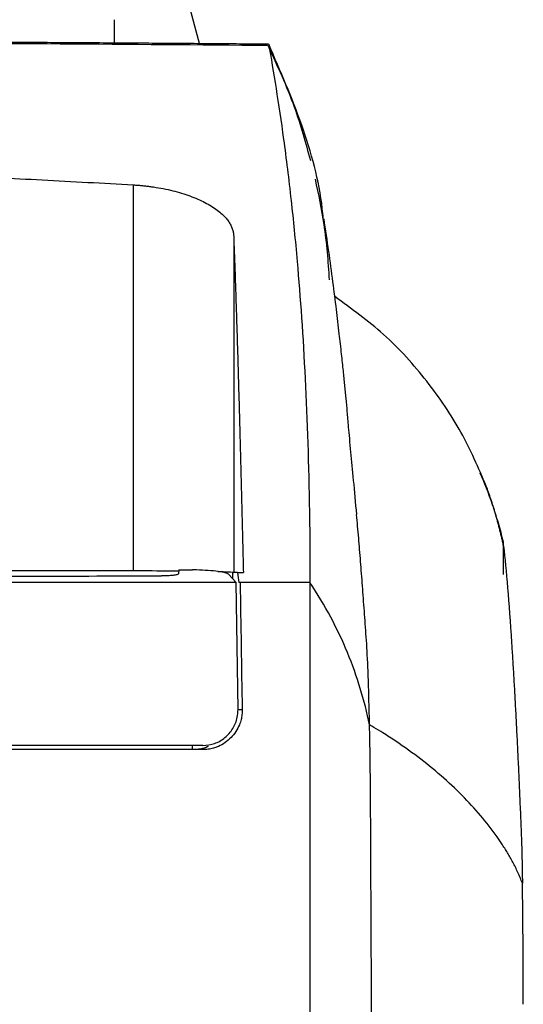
# Model space of a CAD drawing. Extents: x 76 to 839, y -9 to 645.
# Tile 32 of 78: x 378 to 403, y 383 to 432. Entities that reach past the tile are written whole.
import ezdxf

# ---------------------------------------------------------------- set-up
doc = ezdxf.new("R2010")
doc.units = 0
doc.layers.get('0').update_dxf_attribs({"linetype": 'CONTINUOUS'})

msp = doc.modelspace()

# ---------------------------------------------------------------- linework, layer by layer
at = {"color": 7, "linetype": 'CONTINUOUS'}
for p, q in [((387.226, 431.148), (385.083, 439.147)), ((382.963, 432.397), (382.963, 431.179)), ((383.913, 424.17), (383.913, 404.959)), ((388.913, 421.628), (388.913, 404.873)), ((402.335, 406.39), (402.337, 404.759)), ((333.017, 404.959), (383.913, 404.959)), ((386.172, 405.004), (386.17, 404.795)), ((386.172, 405.004), (386.859, 404.995)), ((389.042, 404.362), (388.649, 404.787)), ((389.102, 404.862), (388.846, 404.862)), ((388.924, 404.862), (388.913, 404.873)), ((389.102, 404.862), (389.393, 404.862)), ((389.13, 398.051), (389.042, 404.362)), ((389.235, 404.362), (389.171, 404.362))]:
    msp.add_line(p, q, dxfattribs=at)
at = {"color": 8, "linetype": 'CONTINUOUS'}
for p, q in [((388.846, 404.862), (388.846, 404.574)), ((389.13, 398.051), (389.334, 398.051)), ((386.857, 396.051), (386.857, 396.24))]:
    msp.add_line(p, q, dxfattribs=at)
at = {"color": 7, "linetype": 'CONTINUOUS'}
for points, knots in [([(390.653, 431.173), (390.224, 431.177), (389.366, 431.184), (388.077, 431.194), (386.785, 431.204), (385.492, 431.214), (384.196, 431.223), (382.898, 431.232), (381.599, 431.241), (380.298, 431.249), (378.995, 431.257), (377.69, 431.265), (376.384, 431.272), (375.076, 431.279), (373.767, 431.285), (372.456, 431.292), (371.145, 431.298), (369.054, 431.306), (365.105, 431.322), (360.39, 431.335), (355.905, 431.343), (352.947, 431.346), (350.62, 431.347), (349.279, 431.347), (348.713, 431.347)], [0, 0, 0, 0, 0.03125, 0.0625, 0.09375, 0.125, 0.156251, 0.187501, 0.218751, 0.250002, 0.281252, 0.312503, 0.343753, 0.375004, 0.406255, 0.437505, 0.468756, 0.500006, 0.586773, 0.750218, 0.835057, 0.904967, 0.959948, 1, 1, 1, 1]), ([(348.713, 431.298), (355.766, 431.297), (362.811, 431.282), (376.816, 431.224), (383.747, 431.181), (390.603, 431.123)], [0, 0, 0, 0, 0.5, 0.5, 1, 1, 1, 1]), ([(390.608, 431.125), (391.08, 430.109), (391.955, 428.226), (392.49, 426.277), (392.736, 425.379)], [0, 0, 0, 0, 0.539348, 1, 1, 1, 1]), ([(390.66, 431.173), (390.885, 429.824), (391.29, 427.404), (391.763, 423.563), (392.328, 417.971), (392.612, 412.567), (392.704, 406.737), (392.713, 405.564), (392.713, 404.362)], [0, 0, 0, 0, 1.014734, 1.55157, 2.029469, 3.661157, 3.661157, 4.058937, 4.058937, 4.058937, 4.058937]), ([(393.376, 422.502), (393.361, 422.664), (393.214, 424.232), (392.401, 427.162), (391.239, 429.839), (390.66, 431.173)], [0, 0, 0, 0, 0.0547518, 0.5289731, 1, 1, 1, 1]), ([(313.513, 424.128), (314.406, 424.179), (316.18, 424.282), (318.823, 424.422), (321.433, 424.551), (324.009, 424.668), (326.551, 424.773), (329.058, 424.867), (332.208, 424.971), (335.989, 425.075), (340.403, 425.162), (344.777, 425.213), (350.534, 425.236), (357.739, 425.178), (364.899, 425.011), (370.649, 424.813), (374.975, 424.634), (379.409, 424.422), (382.4, 424.255), (383.913, 424.17)], [0, 0, 0, 0, 0.038074, 0.07566, 0.112757, 0.149362, 0.185475, 0.221093, 0.256215, 0.319682, 0.382201, 0.444213, 0.505955, 0.627402, 0.751039, 0.810956, 0.872428, 0.935445, 1, 1, 1, 1]), ([(383.913, 424.17), (383.982, 424.165), (384.118, 424.157), (384.321, 424.139), (384.524, 424.119), (384.726, 424.094), (385.023, 424.052), (385.411, 423.985), (385.876, 423.882), (386.32, 423.76), (386.878, 423.574), (387.38, 423.356), (387.809, 423.113), (388.094, 422.919), (388.338, 422.717), (388.526, 422.521), (388.669, 422.336), (388.773, 422.162), (388.848, 421.986), (388.898, 421.807), (388.908, 421.688), (388.913, 421.628)], [0, 0, 0, 0, 0.024916, 0.049788, 0.074665, 0.099598, 0.124635, 0.18583, 0.24758, 0.308919, 0.37091, 0.495782, 0.558779, 0.622306, 0.685023, 0.748159, 0.798495, 0.848622, 0.898766, 0.949152, 1, 1, 1, 1]), ([(392.967, 424.447), (393.128, 423.698), (393.485, 422.039), (393.606, 420.361), (393.672, 419.44)], [0, 0, 0, 0, 0.451079, 1, 1, 1, 1]), ([(395.041, 407.755), (394.989, 408.337), (394.888, 409.475), (394.743, 410.971), (394.627, 412.198), (394.575, 412.859), (394.516, 413.513), (394.45, 414.186), (394.376, 414.904), (394.28, 415.807), (394.166, 416.83), (394.025, 418.038), (393.851, 419.413), (393.643, 420.936), (393.492, 421.94), (393.411, 422.473)], [0, 0, 0, 0, 0.0624005, 0.1218471, 0.1908725, 0.2596212, 0.3245372, 0.384081, 0.43832, 0.4951264, 0.5647621, 0.6501128, 0.751144, 0.8678011, 1, 1, 1, 1]), ([(388.913, 421.628), (388.919, 421.442), (388.933, 421.071), (388.953, 420.504), (388.973, 419.933), (388.993, 419.356), (389.012, 418.773), (389.032, 418.186), (389.051, 417.594), (389.069, 416.998), (389.088, 416.397), (389.106, 415.792), (389.124, 415.183), (389.142, 414.571), (389.166, 413.749), (389.195, 412.71), (389.23, 411.44), (389.264, 410.154), (389.297, 408.853), (389.33, 407.538), (389.361, 406.211), (389.382, 405.31), (389.393, 404.862)], [0, 0, 0, 0, 0.040041, 0.079818, 0.119331, 0.158581, 0.197567, 0.236291, 0.274751, 0.312948, 0.350883, 0.388554, 0.425962, 0.463108, 0.49999, 0.573602, 0.646486, 0.718642, 0.790071, 0.860773, 0.930749, 1, 1, 1, 1]), ([(401.491, 409.17), (401.102, 410.072), (400.325, 411.877), (398.594, 414.414), (396.534, 416.729), (394.788, 418), (393.95, 418.609)], [0, 0, 0, 0, 0.255105, 0.51027, 0.765099, 1, 1, 1, 1]), ([(401.181, 409.834), (401.385, 409.357), (401.593, 408.828), (401.892, 407.953), (401.989, 407.649), (402.17, 407.031), (402.255, 406.714), (402.335, 406.39)], [0, 0, 0, 0, 0.5, 0.5, 0.75, 0.75, 1, 1, 1, 1]), ([(402.352, 406.199), (402.337, 406.268), (402.308, 406.404), (402.262, 406.608), (402.214, 406.81), (402.165, 407.011), (402.114, 407.209), (402.061, 407.407), (402.007, 407.602), (401.934, 407.858), (401.84, 408.167), (401.725, 408.521), (401.608, 408.858), (401.53, 409.066), (401.491, 409.17)], [0, 0, 0, 0, 0.062063, 0.124054, 0.18607, 0.248206, 0.310561, 0.373231, 0.436313, 0.499901, 0.624931, 0.749455, 0.874221, 1, 1, 1, 1]), ([(395.679, 397.283), (395.667, 397.81), (395.644, 398.865), (395.593, 400.439), (395.514, 401.678), (395.421, 402.947), (395.328, 404.206), (395.234, 405.412), (395.137, 406.638), (395.07, 407.365), (395.036, 407.743)], [0, 0, 0, 0, 0.086593, 0.173198, 0.308841, 0.444862, 0.58088, 0.716894, 0.852905, 1, 1, 1, 1]), ([(402.352, 406.199), (402.36, 406.125), (402.377, 405.978), (402.402, 405.743), (402.427, 405.499), (402.452, 405.246), (402.478, 404.982), (402.503, 404.708), (402.528, 404.425), (402.552, 404.131), (402.577, 403.828), (402.602, 403.514), (402.627, 403.191), (402.652, 402.857), (402.677, 402.514), (402.701, 402.161), (402.726, 401.797), (402.751, 401.424), (402.775, 401.041), (402.808, 400.517), (402.849, 399.838), (402.898, 398.984), (402.946, 398.092), (402.995, 397.162), (403.043, 396.194), (403.091, 395.188), (403.138, 394.143), (403.185, 393.063), (403.217, 392.311), (403.232, 391.935)], [0, 0, 0, 0, 0.027786, 0.055563, 0.083334, 0.111099, 0.13886, 0.166619, 0.194376, 0.222133, 0.249891, 0.277652, 0.305417, 0.333187, 0.360964, 0.388748, 0.416543, 0.444347, 0.472164, 0.499995, 0.555679, 0.611307, 0.666888, 0.722433, 0.777953, 0.833459, 0.888962, 0.944472, 1, 1, 1, 1]), ([(359.594, 404.676), (361.738, 404.676), (366.027, 404.677), (372.463, 404.681), (378.898, 404.687), (383.172, 404.693), (385.311, 404.697)], [0, 0, 0, 0, 0.24921, 0.498733, 0.749207, 1, 1, 1, 1]), ([(383.913, 404.959), (384.548, 404.958), (385.351, 404.957), (386.061, 404.95), (386.21, 404.949)], [0, 0, 0, 0, 0.790009, 1, 1, 1, 1]), ([(386.17, 404.795), (386.159, 404.782), (386.136, 404.757), (385.962, 404.726), (385.706, 404.705), (385.47, 404.697), (385.335, 404.697), (385.311, 404.697)], [0, 0, 0, 0, 0.237602, 0.475225, 0.712176, 0.947891, 1, 1, 1, 1]), ([(388.649, 404.787), (388.608, 404.81), (388.525, 404.857), (388.156, 404.919), (387.655, 404.967), (387.192, 404.989), (386.925, 404.994), (386.859, 404.995)], [0, 0, 0, 0, 0.231993, 0.464009, 0.695367, 0.92529, 1, 1, 1, 1]), ([(388.123, 404.918), (388.213, 404.916), (388.494, 404.908), (388.809, 404.893), (388.877, 404.88), (388.913, 404.873)], [0, 0, 0, 0, 0.181138, 0.563653, 1, 1, 1, 1]), ([(389.042, 404.362), (386.614, 404.362), (381.755, 404.362), (374.404, 404.362), (367.014, 404.362), (362.069, 404.362), (359.594, 404.362)], [0, 0, 0, 0, 0.2489965, 0.4983909, 0.7489925, 1, 1, 1, 1]), ([(392.713, 404.362), (392.713, 402.952), (392.713, 401.541), (392.713, 399.719), (392.713, 397.259), (392.713, 392.976), (392.713, 387.038), (392.713, 375.402), (392.713, 365.544), (392.713, 357.731)], [0, 0, 0, 0, 0.348102, 0.348102, 0.449926, 0.955338, 1.405264, 1.910677, 3.821353, 3.821353, 3.821353, 3.821353]), ([(387.372, 396.251), (387.572, 396.271), (387.971, 396.311), (388.499, 396.619), (388.896, 397.074), (389.105, 397.581), (389.123, 397.917), (389.13, 398.051)], [0, 0, 0, 0, 0.2132646, 0.4264751, 0.6410636, 0.8573878, 1, 1, 1, 1]), ([(389.334, 398.051), (389.335, 398.008), (389.337, 397.921), (389.327, 397.792), (389.31, 397.663), (389.282, 397.536), (389.245, 397.409), (389.171, 397.206), (389.031, 396.937), (388.787, 396.635), (388.493, 396.382), (388.19, 396.213), (387.905, 396.111), (387.648, 396.057), (387.474, 396.053), (387.388, 396.051)], [0, 0, 0, 0, 0.041578, 0.082989, 0.124445, 0.166159, 0.208338, 0.251184, 0.374937, 0.500097, 0.625295, 0.748792, 0.833761, 0.916918, 1, 1, 1, 1]), ([(395.863, 357.731), (395.849, 364.384), (395.824, 372.783), (395.783, 382.712), (395.759, 387.764), (395.741, 391.415), (395.73, 393.509), (395.722, 395.06), (395.701, 396.226), (395.679, 397.283)], [0, 0, 0, 0, 1.910677, 2.416089, 2.866015, 3.371428, 3.473252, 3.473252, 3.821353, 3.821353, 3.821353, 3.821353]), ([(403.294, 389.397), (403.258, 389.488), (403.187, 389.667), (403.069, 389.93), (402.945, 390.186), (402.817, 390.435), (402.685, 390.675), (402.55, 390.908), (402.413, 391.132), (402.274, 391.348), (401.936, 391.853), (401.349, 392.626), (400.427, 393.648), (399.395, 394.63), (398.253, 395.572), (397.218, 396.318), (396.421, 396.834), (395.978, 397.108), (395.753, 397.24), (395.68, 397.283)], [0, 0, 0, 0, 0.030503, 0.060326, 0.089452, 0.117861, 0.145517, 0.172388, 0.198448, 0.223669, 0.248028, 0.376297, 0.500658, 0.626194, 0.753157, 0.877631, 0.939122, 0.980162, 1, 1, 1, 1]), ([(387.372, 396.251), (384.609, 396.251), (379.082, 396.251), (369.814, 396.251), (363.31, 396.251), (359.594, 396.251)], [0, 0, 0, 0, 0.300087, 0.600172, 1, 1, 1, 1]), ([(387.632, 396.213), (387.627, 396.209), (387.408, 396.061), (387.13, 396.056), (386.857, 396.051)], [0, 0, 0, 0, 0.020432, 1, 1, 1, 1]), ([(387.388, 396.051), (386.998, 396.051), (386.177, 396.051), (384.883, 396.051), (383.464, 396.051), (381.919, 396.051), (380.25, 396.051), (378.454, 396.051), (376.533, 396.051), (374.485, 396.051), (372.311, 396.051), (370.011, 396.051), (367.585, 396.051), (365.032, 396.051), (362.354, 396.051), (360.526, 396.051), (359.592, 396.051)], [0, 0, 0, 0, 0.0423889, 0.0892462, 0.1405717, 0.1963653, 0.2566265, 0.3213553, 0.3905511, 0.4642139, 0.5423432, 0.6249393, 0.7120021, 0.8035324, 0.8995311, 1, 1, 1, 1]), ([(403.232, 391.935), (403.234, 391.893), (403.238, 391.809), (403.242, 391.672), (403.247, 391.527), (403.252, 391.373), (403.257, 391.211), (403.261, 391.04), (403.267, 390.816), (403.274, 390.532), (403.281, 390.176), (403.288, 389.8), (403.292, 389.532), (403.294, 389.397)], [0, 0, 0, 0, 0.071968, 0.143668, 0.215169, 0.286544, 0.357863, 0.429199, 0.500622, 0.62583, 0.750548, 0.875148, 1, 1, 1, 1]), ([(403.339, 383.361), (403.337, 385.202), (403.323, 387.379), (403.299, 389.116), (403.294, 389.397)], [1.437229, 1.437229, 1.437229, 1.437229, 1.747282, 1.8108925, 1.8108925, 1.8108925, 1.8108925])]:
    msp.add_open_spline(points, degree=3, knots=knots, dxfattribs=at)
for points in [[(389.102, 404.862), (389.125, 404.696), (389.148, 404.529), (389.171, 404.362)], [(389.235, 404.362), (389.268, 402.259), (389.301, 400.155), (389.334, 398.051)], [(392.713, 404.362), (391.556, 404.362), (390.396, 404.362), (389.235, 404.362)], [(395.679, 397.283), (395.43, 398.49), (394.708, 400.893), (393.474, 403.225), (392.713, 404.362)]]:
    msp.add_open_spline(points, degree=3, dxfattribs=at)

doc.saveas('drawing.dxf')
